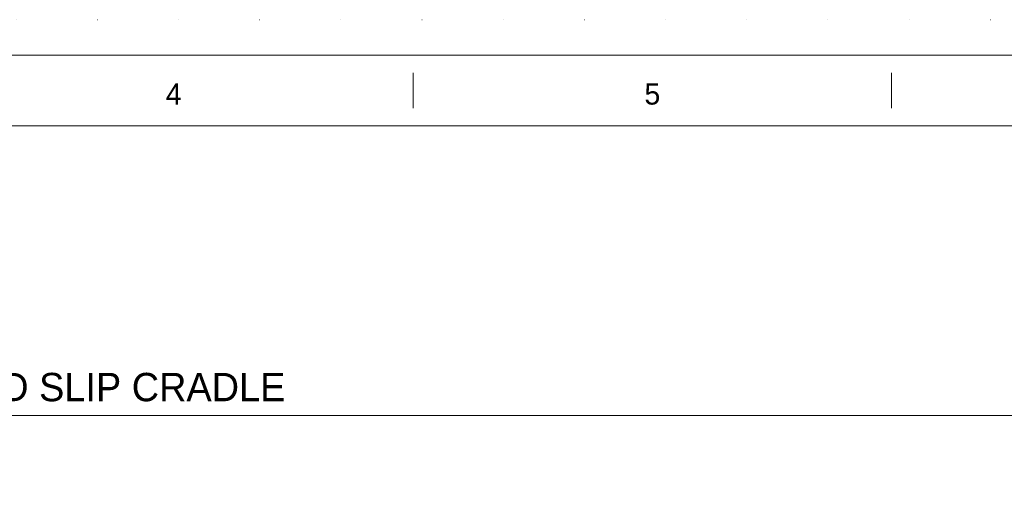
# Model space of a CAD drawing. Header units: millimetres. Extents: x 53746 to 116821, y -810352 to -765802.
# Tile 192 of 256: x 70980 to 81408, y -770867 to -765802. Entities that reach past the tile are written whole.
import ezdxf
from ezdxf.enums import TextEntityAlignment as Align

# ---------------------------------------------------------------- set-up
doc = ezdxf.new("R2010")
doc.units = ezdxf.units.MM
doc.header["$MEASUREMENT"] = 0
doc.linetypes.add('DGN Style 1', pattern=[859.776004, 1.430576, -858.345429])
doc.layers.add('Main Cradle Rails', color=7, linetype='Continuous', lineweight=0)
doc.styles.add('Style-ENGINEERING', font='ENGINEERING.shx')
doc.styles.add('Style-ENGINEERING_0', font='ENGINEERING.shx')
doc.dimstyles.new('MetricMM', dxfattribs={"dimtxt": 3, "dimasz": 3, "dimexe": 1.5, "dimexo": 1.5, "dimgap": 1.5, "dimtad": 1, "dimdec": 0, "dimzin": 7, "dimtxsty": 'Style-ENGINEERING_0', "dimcen": 0.09, "dimclrd": 1, "dimclre": 1, "dimclrt": 7, "dimadec": 0, "dimazin": 3, "dimtfac": 1, "dimtdec": 0, "dimtofl": 0, "dimtmove": 0, "dimatfit": 3, "dimfxl": 1, "dimtzin": 7, "dimlwd": -1, "dimlwe": 0, "dimarcsym": 0})

# ---------------------------------------------------------------- blocks, each defined once
blk = doc.blocks.new('*U66')
for p, q in [((-135.21, 284.53), (-135.21, 289.53)), ((-67.63, 284.53), (-67.63, 289.53))]:
    blk.add_line(p, q)
at = {"color": 7, "linetype": 'Continuous', "lineweight": 0, "flags": 128}
blk.add_lwpolyline([(-415.55, 292.03), (415.45, 292.03), (415.45, -291.97), (-415.55, -291.97), (-415.55, 292.03)], close=True, dxfattribs=at)
at = {"color": 7, "linetype": 'Continuous', "lineweight": 13, "flags": 128}
blk.add_lwpolyline([(-405.55, 282.03), (405.45, 282.03), (405.45, -281.97), (-405.55, -281.97), (-405.55, 282.03)], close=True, dxfattribs=at)
at = {"char_height": 3, "attachment_point": 5, "line_spacing_factor": 1.2, "style": 'Style-ENGINEERING'}
for s, insert in [('4', (-169.01, 286.53)), ('5', (-101.42, 286.53))]:
    blk.add_mtext(s, dxfattribs=dict(at, insert=insert))
blk = doc.blocks.new('*D68')
at = {"color": 1, "linetype": 'Continuous', "lineweight": 0, "transparency": 16777216}
for p, q in [((-23523, 14689), (-23523, 18177)), ((-2483, 14689), (-2483, 18177))]:
    blk.add_line(p, q, dxfattribs=at)
at = {"color": 1, "linetype": 'Continuous', "transparency": 16777216}
blk.add_line((-23523, 18087), (-2483, 18087), dxfattribs=at)
at = {"color": 1, "linetype": 'Continuous', "lineweight": 0, "transparency": 16777216}
blk.add_solid([(-23223, 18012), (-23523, 18087), (-23223, 18162)], dxfattribs=at)
at = {"color": 1, "linetype": 'Continuous', "lineweight": 0, "transparency": 16777216, "extrusion": (0, 0, -1)}
blk.add_solid([(2783, 18162), (2483, 18087), (2783, 18012)], dxfattribs=at)
at = {"layer": 'Defpoints', "color": 7, "linetype": 'Continuous', "lineweight": 0, "transparency": 16777216}
for p in [(-13003, 18087), (-2483, 18087), (-23523, 14539), (-2483, 14539)]:
    blk.add_point(p, dxfattribs=at)
at = {"color": 7, "linetype": 'Continuous', "lineweight": 0, "transparency": 16777216, "style": 'Style-ENGINEERING'}
blk.add_text('FWD SLIP CRADLE', height=300, dxfattribs=at).set_placement((-15123, 18387), align=Align.MIDDLE_LEFT)
blk = doc.blocks.new('*U57')
at = {"color": 7, "linetype": 'DGN Style 1', "lineweight": 0, "flags": 128}
blk.add_lwpolyline([(-31537.5, 22275), (31537.5, 22275), (31537.5, -22275), (-31537.5, -22275), (-31537.5, 22275)], close=True, dxfattribs=at)
at = {"xscale": 74.99999999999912, "yscale": 74.99999999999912, "zscale": 74.99999999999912}
blk.add_blockref('*U66', (3.5, -2.2), dxfattribs=at)
at = {"color": 1, "linetype": 'Continuous'}
dim = blk.add_linear_dim(base=(-2482.8, 18086.8), p1=(-23523.2, 14539.2), p2=(-2482.8, 14539.2), text='\\FSTANDARD;FWD SLIP CRADLE', dimstyle='MetricMM', override={"dimtxt": 300, "dimasz": 300, "dimexe": 90, "dimexo": 150, "dimgap": 150}, dxfattribs=at)
dim.commit()
dim.dimension.update_dxf_attribs({"geometry": '*D68', "text_midpoint": (-13003, 18086.8)})

msp = doc.modelspace()

# ---------------------------------------------------------------- block references
at = {"layer": 'Main Cradle Rails', "color": 7, "linetype": 'Continuous', "lineweight": 0}
msp.add_blockref('*U57', (85283.05, -788076.95), dxfattribs=at)

doc.saveas('drawing.dxf')
